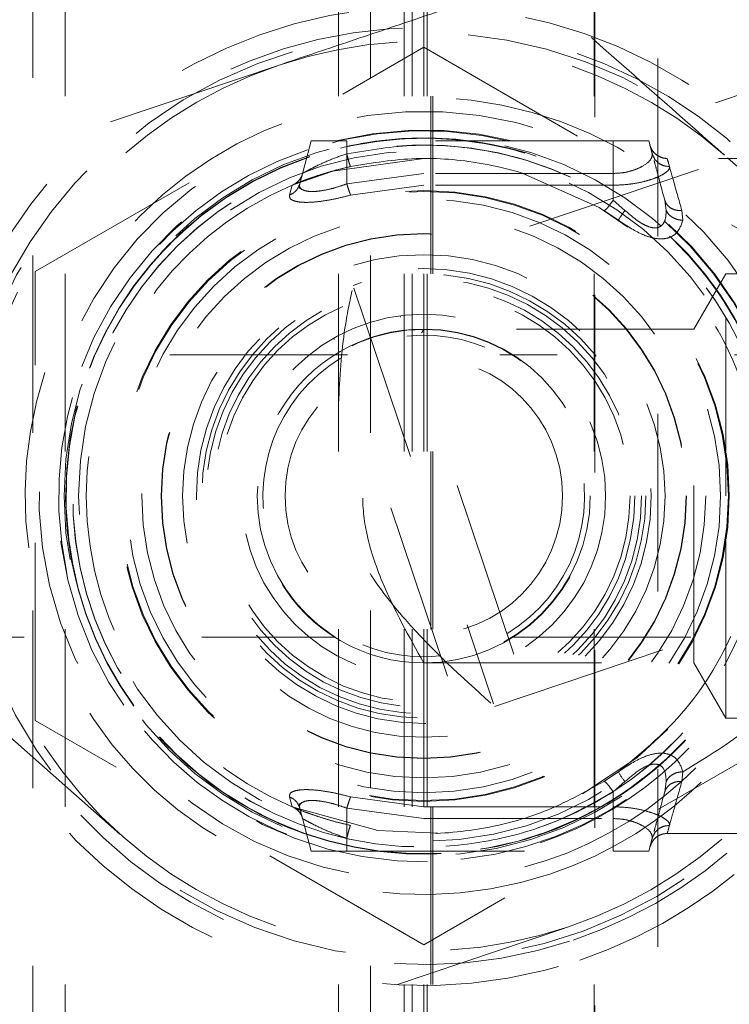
# Model space of a CAD drawing. Header units: inches. Extents: x 1880 to 2363, y -453 to -54.
# Tile 206 of 256: x 2039.729 to 2040.129, y -432.282 to -431.728. Entities that reach past the tile are written whole.
import ezdxf

# ---------------------------------------------------------------- set-up
doc = ezdxf.new("R2010")
doc.units = ezdxf.units.IN
doc.header["$LTSCALE"] = 0.5
doc.header["$MEASUREMENT"] = 0
doc.linetypes.add('HIDDEN', pattern=[0.22499999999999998, 0.15, -0.075])
for name, color, linetype in [('DIE-M-S', 8, 'Continuous'), ('DIE-M-S2', 1, 'Continuous'), ('DIE-M-S3', 8, 'Continuous'), ('SVD-M-S', 8, 'Continuous')]:
    doc.layers.add(name, color=color, linetype=linetype)

msp = doc.modelspace()

# ---------------------------------------------------------------- linework, layer by layer
at = {"layer": 'DIE-M-S', "linetype": 'HIDDEN', "lineweight": 18}
for p, q in [((2039.754819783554, -431.4711278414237), (2039.754819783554, -432.4711278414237)), ((2039.9087642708, -431.4711278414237), (2039.9087642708, -432.4711278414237)), ((2039.945836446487, -431.4711278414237), (2039.945836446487, -432.4711278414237)), ((2039.95025357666, -431.4711278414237), (2039.95025357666, -432.4711278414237)), ((2039.958731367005, -431.4711278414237), (2039.958731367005, -432.4711278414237)), ((2039.960670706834, -432.4711278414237), (2039.960670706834, -431.4711278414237)), ((2039.961792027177, -432.4711278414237), (2039.961792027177, -431.4711278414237)), ((2040.052792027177, -431.4711278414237), (2040.052792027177, -432.4711278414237))]:
    msp.add_line(p, q, dxfattribs=at)
at = {"layer": 'DIE-M-S2', "linetype": 'HIDDEN', "lineweight": 18}
for p, q in [((2039.736792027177, -431.4606574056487), (2039.736792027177, -432.4711278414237)), ((2039.926792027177, -431.4606574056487), (2039.926792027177, -432.4711278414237)), ((2039.956792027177, -431.4711278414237), (2039.956792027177, -432.4711278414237))]:
    msp.add_line(p, q, dxfattribs=at)
at = {"layer": 'DIE-M-S3', "linetype": 'HIDDEN', "lineweight": 18}
for p, q in [((2040.053051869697, -431.4829388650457), (2040.053051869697, -432.5104979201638)), ((2040.088484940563, -431.5498679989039), (2040.088484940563, -432.6679782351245))]:
    msp.add_line(p, q, dxfattribs=at)
at = {"layer": 'SVD-M-S', "linetype": 'HIDDEN', "lineweight": 18}
for p, q in [((2040.680109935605, -431.621219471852), (2039.916978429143, -431.8776378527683)), ((2039.738042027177, -431.8698324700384), (2039.956792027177, -431.7435370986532)), ((2039.956792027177, -431.7435370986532), (2040.175542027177, -431.8698324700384)), ((2039.875283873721, -431.753549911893), (2039.778324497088, -431.7861290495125)), ((2040.179947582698, -431.7550132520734), (2040.121018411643, -431.7748139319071)), ((2039.886960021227, -431.8203812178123), (2039.89345869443, -431.7961278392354)), ((2039.913458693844, -431.7961278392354), (2039.89345869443, -431.7961278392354)), ((2039.913458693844, -431.7961278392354), (2039.913459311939, -431.8203808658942)), ((2040.063458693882, -431.7961278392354), (2039.913458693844, -431.7961278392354)), ((2039.913458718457, -431.8034668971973), (2039.913458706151, -431.7961278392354)), ((2040.063458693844, -431.7961278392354), (2040.063457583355, -431.8295342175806)), ((2040.063458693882, -431.8145194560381), (2040.063458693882, -431.7961278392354)), ((2040.083458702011, -431.7961278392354), (2040.063458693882, -431.7961278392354)), ((2040.085425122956, -431.8034665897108), (2040.083458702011, -431.7961278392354)), ((2039.956792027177, -431.8061278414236), (2039.905530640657, -431.8131735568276)), ((2039.962747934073, -431.8062212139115), (2039.956792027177, -431.8061278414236)), ((2040.222676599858, -431.8061278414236), (2040.093920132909, -431.8061278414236)), ((2040.202810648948, -431.8719304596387), (2040.12611659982, -431.8042507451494)), ((2039.905530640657, -431.8131735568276), (2039.882767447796, -431.8211410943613)), ((2039.956792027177, -431.8145194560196), (2039.913459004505, -431.8203809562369)), ((2040.06345865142, -431.8145194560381), (2039.956792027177, -431.8145194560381)), ((2040.055512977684, -431.8337881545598), (2040.012267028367, -431.8144068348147)), ((2039.881275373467, -431.826709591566), (2039.882767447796, -431.8211410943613)), ((2039.886960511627, -431.8203807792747), (2039.886572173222, -431.8213577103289)), ((2039.956792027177, -431.8211410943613), (2039.915625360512, -431.8267096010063)), ((2040.063458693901, -431.821141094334), (2039.956792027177, -431.821141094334)), ((2040.07003129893, -431.8353113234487), (2040.063457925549, -431.829534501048)), ((2040.093241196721, -431.8353111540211), (2040.092410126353, -431.8295349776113)), ((2040.071660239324, -431.8447828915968), (2040.055512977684, -431.8337881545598)), ((2040.058125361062, -431.8354058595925), (2040.06634320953, -431.840890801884)), ((2040.102673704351, -431.8408934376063), (2040.102069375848, -431.8354058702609)), ((2040.06217869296, -431.8380523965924), (2040.066355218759, -431.840845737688)), ((2039.996605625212, -432.114617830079), (2040.759737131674, -431.8581994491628)), ((2039.738042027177, -432.1224232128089), (2039.738042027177, -431.8698324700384)), ((2040.126789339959, -431.8711278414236), (2040.108891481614, -431.9021278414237)), ((2040.126789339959, -431.9961278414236), (2040.126789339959, -431.8711278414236)), ((2040.800789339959, -431.8711278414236), (2040.126789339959, -431.8711278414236)), ((2039.917465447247, -431.8790872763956), (2039.996118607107, -432.1131684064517)), ((2040.007446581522, -432.0850780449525), (2039.943457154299, -431.8946379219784)), ((2040.108891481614, -431.9021278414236), (2039.956792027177, -431.9021278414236)), ((2040.108891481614, -432.0901278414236), (2040.108891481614, -431.9021278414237)), ((2039.970126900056, -432.0976177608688), (2039.906137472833, -431.9071776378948)), ((2039.913910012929, -431.9166278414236), (2039.231792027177, -431.9166278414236)), ((2040.231792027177, -431.9166278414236), (2039.999674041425, -431.9166278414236)), ((2040.126789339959, -432.1211278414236), (2040.126789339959, -431.9961278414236)), ((2039.231792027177, -432.0756278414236), (2039.906544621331, -432.0756278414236)), ((2040.007039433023, -432.0756278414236), (2040.231792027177, -432.0756278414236)), ((2039.956792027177, -432.0901278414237), (2040.108891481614, -432.0901278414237)), ((2040.108891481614, -432.0901278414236), (2040.126789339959, -432.1211278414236)), ((2039.710773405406, -432.1203252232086), (2039.787467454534, -432.1880049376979)), ((2039.956792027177, -432.2487185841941), (2039.738042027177, -432.1224232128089)), ((2040.175542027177, -432.1224232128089), (2039.956792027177, -432.2487185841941)), ((2040.126789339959, -432.1211278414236), (2040.800789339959, -432.1211278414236)), ((2040.076698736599, -432.1435129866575), (2040.094221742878, -432.1273264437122)), ((2040.046049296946, -432.1638572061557), (2040.076698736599, -432.1435129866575)), ((2040.066343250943, -432.1513648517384), (2040.05812536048, -432.1568498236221)), ((2040.06635520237, -432.1514098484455), (2040.062179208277, -432.1542030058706)), ((2040.102069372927, -432.1568498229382), (2040.102673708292, -432.1513622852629)), ((2040.063458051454, -432.1627210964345), (2040.070031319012, -432.1569443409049)), ((2040.092410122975, -432.162720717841), (2040.093241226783, -432.1569444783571)), ((2040.063457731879, -432.1627213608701), (2040.063458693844, -432.1961278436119)), ((2039.882767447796, -432.171114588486), (2039.881275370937, -432.1655460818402)), ((2039.91562540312, -432.1655460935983), (2039.956792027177, -432.171114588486)), ((2039.882767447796, -432.171114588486), (2039.930920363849, -432.1843581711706)), ((2039.88657217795, -432.1708979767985), (2039.886960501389, -432.1718748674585)), ((2039.88696000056, -432.1718744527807), (2039.893458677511, -432.1961278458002)), ((2039.913459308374, -432.1718748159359), (2039.913458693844, -432.1961278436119)), ((2039.956792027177, -432.1777362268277), (2039.913459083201, -432.1718747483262)), ((2039.956792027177, -432.171114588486), (2040.063458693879, -432.171114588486)), ((2039.956792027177, -432.1777362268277), (2040.063458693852, -432.1777362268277)), ((2040.063458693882, -432.1777362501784), (2040.063458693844, -432.1961278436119)), ((2039.930920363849, -432.1843581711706), (2039.964619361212, -432.1859665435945)), ((2039.913458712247, -432.1887888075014), (2039.913458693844, -432.1961278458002)), ((2040.085425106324, -432.1887890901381), (2040.083458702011, -432.1961278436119)), ((2040.09391957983, -432.1861278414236), (2040.222676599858, -432.1861278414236)), ((2039.913458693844, -432.1961278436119), (2039.893458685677, -432.1961278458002)), ((2039.913458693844, -432.1961278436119), (2040.063458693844, -432.1961278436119)), ((2040.063458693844, -432.1961278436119), (2040.083458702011, -432.1961278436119)), ((2040.085277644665, -432.1909148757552), (2040.084054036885, -432.1939385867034)), ((2039.941340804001, -432.2712849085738), (2040.038300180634, -432.2387057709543))]:
    msp.add_line(p, q, dxfattribs=at)
for radius in [0.2025000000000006, 0.1943379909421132, 0.1719881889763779, 0.1715, 0.1671038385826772, 0.1587499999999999, 0.1478524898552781, 0.1476377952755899, 0.1358430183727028, 0.1280397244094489, 0.1249999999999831, 0.1225826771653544, 0.1188744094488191, 0.1160905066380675, 0.1023622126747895, 0.09375, 0.07812499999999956]:
    msp.add_circle((2039.956792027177, -431.9961278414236), radius, dxfattribs=at)
for centre, radius, start, end in [((2039.956792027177, -431.9961278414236), 0.2755905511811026, 15.6368059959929, 288.5727664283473), ((2039.956792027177, -431.9961278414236), 0.2637795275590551, 5.689513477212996, 288.5727664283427), ((2039.956792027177, -431.9961278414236), 0.2608267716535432, 18.57276642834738, 346.1886775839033), ((2039.956792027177, -431.9961278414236), 0.255905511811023, 48.57276642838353, 108.5727664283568), ((2039.956792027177, -431.9961278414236), 0.255905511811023, 108.5727664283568, 168.5727664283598), ((2039.956792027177, -431.9961278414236), 0.2244094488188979, 8.731153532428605, 288.572766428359), ((2039.956792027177, -431.9961278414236), 0.2165354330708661, 20.56006547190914, 288.5727664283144), ((2039.956792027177, -431.9961278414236), 0.2059571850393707, 20.13083613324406, 288.572766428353), ((2039.956792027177, -431.9961278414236), 0.2059571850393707, 20.13083613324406, 288.572766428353), ((2039.956792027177, -431.9961278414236), 0.2055660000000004, 20.82884172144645, 108.5727664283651), ((2039.956792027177, -431.9961278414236), 0.2016080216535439, 16.94353678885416, 288.5727664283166), ((2039.956792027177, -431.9961278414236), 0.2016080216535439, 16.94353678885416, 288.5727664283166), ((2039.956792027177, -431.9961278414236), 0.2013989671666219, 16.6480233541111, 288.5727664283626), ((2039.956792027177, -431.9961278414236), 0.201614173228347, 14.88425864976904, 108.5727664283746), ((2039.956792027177, -431.9961278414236), 0.201614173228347, 14.88425864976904, 108.5727664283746), ((2039.956792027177, -431.9961278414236), 0.2014107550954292, 18.13649090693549, 108.5727664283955), ((2039.956792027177, -431.9961278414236), 0.2055660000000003, 108.5727664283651, 345.0888317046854), ((2039.956792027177, -431.9961278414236), 0.1976556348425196, 7.419548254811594, 288.572766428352), ((2039.956792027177, -431.9961278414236), 0.1976556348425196, 7.419548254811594, 288.572766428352), ((2039.956792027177, -431.9961278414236), 0.1976107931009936, 7.308720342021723, 288.5727664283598), ((2039.956792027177, -431.9961278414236), 0.201614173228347, 108.5727664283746, 339.2625875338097), ((2039.956792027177, -431.9961278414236), 0.201614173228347, 108.5727664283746, 339.2625875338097), ((2039.956792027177, -431.9961278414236), 0.2014107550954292, 108.5727664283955, 343.8428963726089), ((2039.956792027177, -431.9961278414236), 0.255905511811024, 11.04191733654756, 48.57276642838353), ((2039.878871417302, -431.8119312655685), 0.0100000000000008, 292.9298022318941, 344.9999999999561), ((2039.956792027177, -431.9961278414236), 0.1900000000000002, 112.9298022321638, 247.0701977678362), ((2039.956792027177, -431.9961278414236), 0.09400000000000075, 89.9999981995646, 270), ((2039.956792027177, -431.9961278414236), 0.09400000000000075, 270, 89.9999981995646), ((2039.956792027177, -431.9961278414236), 0.09055118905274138, 301.1286231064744, 96.01690975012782), ((2039.956792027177, -431.9961278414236), 0.09055118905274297, 121.1286231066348, 276.0169097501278), ((2039.956792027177, -431.9961278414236), 0.2559055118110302, 168.5727664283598, 228.5727664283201), ((2039.956792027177, -431.9961278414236), 0.1976107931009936, 288.5727664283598, 344.9071938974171), ((2039.956792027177, -431.9961278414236), 0.1976556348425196, 288.572766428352, 344.8235723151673), ((2039.956792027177, -431.9961278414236), 0.1976556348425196, 288.572766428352, 344.8235723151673), ((2039.956792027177, -431.9961278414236), 0.255905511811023, 288.5727664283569, 348.5727664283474), ((2039.956792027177, -431.9961278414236), 0.2013989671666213, 288.5727664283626, 343.8039968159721), ((2039.956792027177, -431.9961278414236), 0.2637795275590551, 288.5727664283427, 346.8594548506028), ((2039.956792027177, -431.9961278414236), 0.2165354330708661, 288.5727664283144, 342.2364343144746), ((2039.956792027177, -431.9961278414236), 0.2244094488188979, 288.572766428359, 342.6952975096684), ((2039.956792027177, -431.9961278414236), 0.2016080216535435, 288.5727664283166, 338.4338658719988), ((2039.956792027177, -431.9961278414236), 0.2016080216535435, 288.5727664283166, 338.4338658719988), ((2039.956792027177, -431.9961278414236), 0.2059571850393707, 288.572766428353, 338.0745972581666), ((2039.956792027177, -431.9961278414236), 0.2059571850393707, 288.572766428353, 338.0745972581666), ((2039.956792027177, -431.9961278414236), 0.275590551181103, 288.5727664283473, 344.6853891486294), ((2040.093950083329, -432.1371490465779), 0.03104771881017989, 207.2431663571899, 219.6115890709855), ((2039.878871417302, -432.1803244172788), 0.01000000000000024, 15.00019236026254, 67.07019776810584), ((2039.956792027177, -431.9961278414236), 0.2559055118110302, 228.5727664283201, 288.5727664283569)]:
    msp.add_arc(centre, radius, start, end, dxfattribs=at)
for points, knots in [([(2039.972243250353, -431.7209707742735), (2039.952691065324, -431.7275404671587), (2039.920611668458, -431.7383194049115), (2039.888013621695, -431.7492726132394), (2039.875283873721, -431.753549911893)], [0, 0, 0, 0, 0.6094935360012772, 1, 1, 1, 1]), ([(2040.12611659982, -431.8042507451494), (2040.12348841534, -431.8019314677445), (2040.097744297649, -431.7792132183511), (2040.072283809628, -431.7567452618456), (2040.049422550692, -431.7365710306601)], [0, 0, 0, 0, 0.102088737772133, 1, 1, 1, 1]), ([(2039.913458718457, -431.8034668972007), (2039.926295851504, -431.8013618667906), (2039.951955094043, -431.7971542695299), (2039.991093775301, -431.8005570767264), (2040.029204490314, -431.8105339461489), (2040.051999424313, -431.8231783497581), (2040.063457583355, -431.8295342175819)], [0, 0, 0, 0, 0.2489015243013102, 0.4975117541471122, 0.7474179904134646, 1, 1, 1, 1]), ([(2040.084170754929, -431.7987852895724), (2040.084169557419, -431.7987808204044), (2040.083911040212, -431.7978160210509), (2040.084669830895, -431.8006478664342), (2040.085425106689, -431.8034665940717)], [0, 0, 0, 0, 0.004632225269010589, 1, 1, 1, 1]), ([(2040.084054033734, -431.7983170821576), (2040.084386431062, -431.7993715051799), (2040.085071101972, -431.8015434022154), (2040.086715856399, -431.8031223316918), (2040.087562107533, -431.8039347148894)], [0, 0, 0, 0, 0.4854848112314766, 1, 1, 1, 1]), ([(2039.88853065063, -431.814519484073), (2039.888632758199, -431.814459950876), (2039.888842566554, -431.8143376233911), (2039.890449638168, -431.8134558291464), (2039.892920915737, -431.812118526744), (2039.897210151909, -431.8099544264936), (2039.904131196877, -431.8067159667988), (2039.910358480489, -431.8045468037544), (2039.913458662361, -431.8034669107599)], [0, 0, 0, 0, 0.1201399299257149, 0.246860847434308, 0.3613044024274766, 0.4978622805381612, 0.7500164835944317, 1, 1, 1, 1]), ([(2039.915625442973, -431.8106413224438), (2039.915544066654, -431.8105586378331), (2039.915376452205, -431.8103883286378), (2039.914854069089, -431.8088252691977), (2039.914191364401, -431.8064676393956), (2039.913698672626, -431.8044496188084), (2039.913458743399, -431.803466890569)], [0, 0, 0, 0, 0.2420091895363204, 0.498477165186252, 0.7557702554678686, 0.9999999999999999, 0.9999999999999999, 0.9999999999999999, 0.9999999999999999]), ([(2039.915625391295, -431.8106411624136), (2039.927858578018, -431.8086369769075), (2039.952210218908, -431.8046474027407), (2039.989310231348, -431.8078746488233), (2040.025489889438, -431.81731617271), (2040.04716510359, -431.8293306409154), (2040.058125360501, -431.8354058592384)], [0, 0, 0, 0, 0.2496089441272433, 0.4968768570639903, 0.7455914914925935, 1, 1, 1, 1]), ([(2040.085425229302, -431.803466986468), (2040.085334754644, -431.8045469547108), (2040.085153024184, -431.8067162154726), (2040.08118908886, -431.8099544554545), (2040.076705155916, -431.8121183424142), (2040.072645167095, -431.8134558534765), (2040.06823867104, -431.8143386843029), (2040.065022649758, -431.814460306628), (2040.063458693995, -431.8145194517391)], [0, 0, 0, 0, 0.2499934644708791, 0.5021453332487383, 0.6386765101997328, 0.7531578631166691, 0.8799603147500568, 1, 1, 1, 1]), ([(2040.095084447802, -431.8106410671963), (2040.09401968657, -431.8105576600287), (2040.091829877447, -431.8103861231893), (2040.088877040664, -431.8088154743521), (2040.086539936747, -431.8064574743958), (2040.085789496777, -431.8044453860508), (2040.085424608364, -431.8034670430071)], [0, 0, 0, 0, 0.243118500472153, 0.5000023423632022, 0.7568848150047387, 1, 1, 1, 1]), ([(2040.092409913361, -431.8295342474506), (2040.090622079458, -431.8228619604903), (2040.088034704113, -431.8132057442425), (2040.086825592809, -431.8086932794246), (2040.086451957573, -431.8072988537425)], [0, 0, 0, 0, 0.6909835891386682, 1, 1, 1, 1]), ([(2040.093811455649, -431.8061279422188), (2040.092709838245, -431.806034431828), (2040.090440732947, -431.8058418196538), (2040.088540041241, -431.804582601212), (2040.087562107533, -431.8039347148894)], [0, 0, 0, 0, 0.4854853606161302, 1, 1, 1, 1]), ([(2040.102069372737, -431.8354058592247), (2040.100358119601, -431.8293306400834), (2040.096986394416, -431.8173604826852), (2040.094306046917, -431.8078914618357), (2040.09339571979, -431.8046330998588), (2040.094521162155, -431.8086371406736), (2040.095084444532, -431.8106411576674)], [0, 0, 0, 0, 0.2543952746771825, 0.5012414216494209, 0.7503720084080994, 1, 1, 1, 1]), ([(2039.882767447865, -431.8211410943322), (2039.88288785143, -431.8210899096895), (2039.883128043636, -431.820987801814), (2039.885025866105, -431.8201964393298), (2039.888004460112, -431.8190030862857), (2039.892164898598, -431.8174342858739), (2039.897237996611, -431.8156706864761), (2039.903037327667, -431.8138569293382), (2039.909247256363, -431.8121238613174), (2039.91350506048, -431.8111340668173), (2039.915625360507, -431.8106411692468)], [0, 0, 0, 0, 0.1203330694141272, 0.2400515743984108, 0.365155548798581, 0.4919134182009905, 0.6208483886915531, 0.7498200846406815, 0.875415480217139, 1, 1, 1, 1]), ([(2040.095084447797, -431.810641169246), (2040.095089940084, -431.8111350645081), (2040.095100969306, -431.8121268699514), (2040.093391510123, -431.8138626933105), (2040.090531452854, -431.8156783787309), (2040.086446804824, -431.8174420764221), (2040.081458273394, -431.8190108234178), (2040.075798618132, -431.8202011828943), (2040.069722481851, -431.8209900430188), (2040.065550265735, -431.8210906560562), (2040.063458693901, -431.8211410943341)], [0, 0, 0, 0, 0.1248262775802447, 0.2506672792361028, 0.3796293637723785, 0.5087467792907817, 0.6354370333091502, 0.7607568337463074, 0.8800651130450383, 1, 1, 1, 1]), ([(2039.886572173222, -431.8213577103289), (2039.886447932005, -431.8217042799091), (2039.886074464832, -431.8227460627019), (2039.884937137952, -431.8242400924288), (2039.883290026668, -431.8257502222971), (2039.881940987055, -431.8263926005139), (2039.881275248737, -431.8267096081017)], [0, 0, 0, 0, 0.1435462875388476, 0.4314979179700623, 0.7194495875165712, 0.9999999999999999, 0.9999999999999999, 0.9999999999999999, 0.9999999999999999]), ([(2039.888179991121, -431.8235363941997), (2039.887630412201, -431.8232834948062), (2039.886523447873, -431.8227741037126), (2039.886590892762, -431.8218569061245), (2039.886624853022, -431.8213950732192)], [0, 0, 0, 0, 0.4964739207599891, 1, 1, 1, 1]), ([(2039.888179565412, -431.8235367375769), (2039.887707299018, -431.8231306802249), (2039.886716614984, -431.822278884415), (2039.886876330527, -431.8210333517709), (2039.886959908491, -431.8203815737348)], [0, 0, 0, 0, 0.4767073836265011, 0.9999999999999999, 0.9999999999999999, 0.9999999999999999, 0.9999999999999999]), ([(2039.913459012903, -431.8203809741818), (2039.911637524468, -431.8210262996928), (2039.908159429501, -431.8222585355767), (2039.902893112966, -431.8236367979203), (2039.898039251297, -431.8245079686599), (2039.893770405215, -431.8248053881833), (2039.890290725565, -431.8245283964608), (2039.888891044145, -431.8238709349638), (2039.888179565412, -431.8235367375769)], [0, 0, 0, 0, 0.1756852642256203, 0.3354674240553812, 0.5043186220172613, 0.6677554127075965, 0.8311151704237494, 1, 1, 1, 1]), ([(2039.915625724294, -431.8267094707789), (2039.915488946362, -431.82639213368), (2039.915211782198, -431.8257490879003), (2039.914673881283, -431.824244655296), (2039.91408043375, -431.8224452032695), (2039.91366413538, -431.821063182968), (2039.913458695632, -431.8203811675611)], [0, 0, 0, 0, 0.2467448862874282, 0.4999990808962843, 0.7532537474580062, 1, 1, 1, 1]), ([(2039.91562536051, -431.8267096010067), (2039.913248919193, -431.8273308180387), (2039.90857907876, -431.8285515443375), (2039.901733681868, -431.8298629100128), (2039.8955055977, -431.8306679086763), (2039.89016837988, -431.8309109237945), (2039.885906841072, -431.8306195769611), (2039.88291640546, -431.8298016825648), (2039.881179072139, -431.8285063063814), (2039.881242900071, -431.8273154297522), (2039.881275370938, -431.8267096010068)], [0, 0, 0, 0, 0.131457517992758, 0.2583213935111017, 0.3826687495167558, 0.5065667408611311, 0.6271707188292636, 0.7483349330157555, 0.8719716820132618, 1, 1, 1, 1]), ([(2040.058125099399, -431.8354062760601), (2040.058311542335, -431.835400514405), (2040.058695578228, -431.8353886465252), (2040.059980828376, -431.8341508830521), (2040.061630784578, -431.8321576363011), (2040.062861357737, -431.8303921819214), (2040.063458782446, -431.8295350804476)], [0, 0, 0, 0, 0.2427405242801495, 0.4999978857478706, 0.7572565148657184, 0.9999999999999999, 0.9999999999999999, 0.9999999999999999, 0.9999999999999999]), ([(2040.102069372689, -431.8354060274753), (2040.10098740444, -431.835400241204), (2040.098758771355, -431.8353883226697), (2040.095770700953, -431.8341505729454), (2040.093443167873, -431.8321573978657), (2040.092747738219, -431.8303920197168), (2040.092410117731, -431.8295349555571)], [0, 0, 0, 0, 0.2427427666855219, 0.5000004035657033, 0.7572578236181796, 1, 1, 1, 1]), ([(2040.066346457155, -431.8408940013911), (2040.066378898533, -431.8408095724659), (2040.066445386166, -431.8406365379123), (2040.067232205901, -431.8394140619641), (2040.068440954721, -431.8376132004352), (2040.069509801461, -431.8360661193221), (2040.070031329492, -431.8353112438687)], [0, 0, 0, 0, 0.243963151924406, 0.4999951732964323, 0.7560300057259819, 1, 1, 1, 1]), ([(2040.093241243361, -431.8353112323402), (2040.093192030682, -431.8369201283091), (2040.093105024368, -431.8397646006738), (2040.091723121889, -431.8429887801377), (2040.089660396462, -431.8447832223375), (2040.086975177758, -431.8453883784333), (2040.0836777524, -431.844765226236), (2040.079762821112, -431.8429603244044), (2040.075081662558, -431.8397395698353), (2040.071857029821, -431.8369121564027), (2040.07003131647, -431.8353113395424)], [0, 0, 0, 0, 0.1703650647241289, 0.3011995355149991, 0.4056816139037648, 0.500528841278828, 0.5956972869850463, 0.7006313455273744, 0.8305043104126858, 1, 1, 1, 1]), ([(2040.093241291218, -431.8353109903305), (2040.093656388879, -431.8360658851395), (2040.094507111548, -431.837613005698), (2040.096807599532, -431.8394139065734), (2040.099615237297, -431.8406363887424), (2040.101670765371, -431.8408093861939), (2040.102673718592, -431.8408937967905)], [0, 0, 0, 0, 0.2439707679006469, 0.500006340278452, 0.7560382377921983, 1, 1, 1, 1]), ([(2040.146792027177, -431.9961278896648), (2040.146025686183, -431.983405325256), (2040.144372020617, -431.9559516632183), (2040.130226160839, -431.9147273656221), (2040.104597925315, -431.8722869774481), (2040.080320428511, -431.8523620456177), (2040.066343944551, -431.8408913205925)], [0, 0, 0, 0, 0.1757493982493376, 0.3792446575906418, 0.6426329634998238, 1, 1, 1, 1]), ([(2040.066344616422, -431.8408918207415), (2040.070750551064, -431.8438068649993), (2040.077106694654, -431.848012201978), (2040.085215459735, -431.8508858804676), (2040.090422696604, -431.8516066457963), (2040.094890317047, -431.850898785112), (2040.100071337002, -431.848036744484), (2040.101607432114, -431.8438202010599), (2040.102673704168, -431.8408933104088)], [0, 0, 0, 0, 0.2676557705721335, 0.3861288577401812, 0.499791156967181, 0.6123904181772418, 0.7309429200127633, 1, 1, 1, 1]), ([(2040.209792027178, -431.9961278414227), (2040.208666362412, -431.9828250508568), (2040.206318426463, -431.9550778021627), (2040.187021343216, -431.9136044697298), (2040.153002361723, -431.8718348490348), (2040.12088710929, -431.8520908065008), (2040.102673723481, -431.840893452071)], [0, 0, 0, 0, 0.1837430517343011, 0.3832552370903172, 0.650228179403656, 0.9999999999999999, 0.9999999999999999, 0.9999999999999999, 0.9999999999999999]), ([(2039.9087642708, -431.9439701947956), (2039.909548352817, -431.9295686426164), (2039.910741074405, -431.9076614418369), (2039.914973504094, -431.8873438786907), (2039.916423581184, -431.8803828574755)], [0, 0, 0, 0, 0.6573889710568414, 1, 1, 1, 1]), ([(2039.956792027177, -432.0901278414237), (2039.948482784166, -432.0753057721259), (2039.935663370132, -432.0524384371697), (2039.923945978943, -432.018854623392), (2039.921371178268, -431.9924264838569), (2039.927677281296, -431.9567951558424), (2039.942175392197, -431.9279858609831), (2039.953946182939, -431.9071623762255), (2039.956792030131, -431.9021278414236)], [0, 0, 0, 0, 0.2633512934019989, 0.4062956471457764, 0.5168653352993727, 0.6274729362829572, 0.909933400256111, 1, 1, 1, 1]), ([(2039.994505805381, -432.1127648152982), (2039.978031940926, -432.0979021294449), (2039.952554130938, -432.0749161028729), (2039.924170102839, -432.0382547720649), (2039.911044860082, -432.0122584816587), (2039.909287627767, -431.9977164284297), (2039.9087642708, -431.9933853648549)], [0, 0, 0, 0, 0.4655704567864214, 0.7200323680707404, 0.9166171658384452, 1, 1, 1, 1]), ([(2040.066343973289, -432.1513643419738), (2040.080320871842, -432.1398947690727), (2040.104599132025, -432.1199718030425), (2040.130029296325, -432.0778414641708), (2040.144263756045, -432.0367557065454), (2040.145972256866, -432.0093009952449), (2040.146792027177, -431.9961277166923)], [0, 0, 0, 0, 0.3573755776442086, 0.6207712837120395, 0.8180390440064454, 0.9999999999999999, 0.9999999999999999, 0.9999999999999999, 0.9999999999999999]), ([(2040.102673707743, -432.1513622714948), (2040.120884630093, -432.1401666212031), (2040.152998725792, -432.1204236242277), (2040.187018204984, -432.07865632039), (2040.206318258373, -432.0371807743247), (2040.208666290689, -432.0094317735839), (2040.209792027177, -431.996127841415)], [0, 0, 0, 0, 0.3497239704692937, 0.6167215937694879, 0.8162416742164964, 1, 1, 1, 1]), ([(2040.102673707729, -432.1513624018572), (2040.101607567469, -432.1484356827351), (2040.100071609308, -432.1442192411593), (2040.094890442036, -432.1413571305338), (2040.090422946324, -432.1406490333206), (2040.085215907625, -432.1413695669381), (2040.077107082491, -432.1442432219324), (2040.070750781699, -432.1484486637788), (2040.066344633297, -432.1513638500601)], [0, 0, 0, 0, 0.2690382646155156, 0.3875958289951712, 0.5002100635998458, 0.6138634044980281, 0.7323324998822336, 1, 1, 1, 1]), ([(2040.093241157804, -432.1569446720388), (2040.093113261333, -432.1544832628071), (2040.092921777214, -432.1507980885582), (2040.090167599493, -432.1476731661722), (2040.087035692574, -432.1467813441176), (2040.083017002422, -432.1476752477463), (2040.077055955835, -432.150799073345), (2040.072845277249, -432.1544826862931), (2040.070031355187, -432.1569443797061)], [0, 0, 0, 0, 0.2587785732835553, 0.3874382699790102, 0.5000123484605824, 0.6127889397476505, 0.7412336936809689, 1, 1, 1, 1]), ([(2040.093241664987, -432.1569445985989), (2040.093649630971, -432.156200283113), (2040.094489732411, -432.1546675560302), (2040.096767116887, -432.1528660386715), (2040.099580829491, -432.1516253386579), (2040.101656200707, -432.1514485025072), (2040.102673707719, -432.1513618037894)], [0, 0, 0, 0, 0.2404859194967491, 0.4952191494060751, 0.7525175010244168, 0.9999999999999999, 0.9999999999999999, 0.9999999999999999, 0.9999999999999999]), ([(2040.058125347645, -432.1568498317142), (2040.047165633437, -432.1629250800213), (2040.025571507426, -432.174895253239), (2039.989406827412, -432.184364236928), (2039.952303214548, -432.1876225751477), (2039.927859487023, -432.1836185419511), (2039.915625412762, -432.181614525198)], [0, 0, 0, 0, 0.254396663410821, 0.5012424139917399, 0.7503720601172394, 0.9999999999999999, 0.9999999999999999, 0.9999999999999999, 0.9999999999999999]), ([(2040.058125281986, -432.1568497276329), (2040.058311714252, -432.1568555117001), (2040.05869572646, -432.1568674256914), (2040.059980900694, -432.1581051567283), (2040.061630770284, -432.1600983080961), (2040.062861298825, -432.1618636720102), (2040.063458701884, -432.1627207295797)], [0, 0, 0, 0, 0.2427427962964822, 0.5000003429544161, 0.7572577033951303, 1, 1, 1, 1]), ([(2040.102069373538, -432.1568493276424), (2040.100987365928, -432.1568550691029), (2040.098758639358, -432.1568668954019), (2040.095770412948, -432.158104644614), (2040.093442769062, -432.1600979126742), (2040.092747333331, -432.1618633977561), (2040.092409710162, -432.1627205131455)], [0, 0, 0, 0, 0.2427401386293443, 0.4999977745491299, 0.7572567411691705, 0.9999999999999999, 0.9999999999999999, 0.9999999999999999, 0.9999999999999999]), ([(2040.095084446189, -432.1816145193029), (2040.094520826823, -432.1836187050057), (2040.093398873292, -432.1876082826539), (2040.094304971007, -432.1843810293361), (2040.096972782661, -432.1749394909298), (2040.100357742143, -432.1629250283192), (2040.102069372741, -432.1568498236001)], [0, 0, 0, 0, 0.2496089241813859, 0.4968772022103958, 0.7455921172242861, 1, 1, 1, 1]), ([(2039.881275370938, -432.1655460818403), (2039.881242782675, -432.1649410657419), (2039.881178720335, -432.1637517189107), (2039.88291099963, -432.1624572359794), (2039.885893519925, -432.1616387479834), (2039.890147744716, -432.1613448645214), (2039.895482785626, -432.1615852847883), (2039.901716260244, -432.1623895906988), (2039.908569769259, -432.1637017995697), (2039.913245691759, -432.1649240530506), (2039.91562536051, -432.1655460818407)], [0, 0, 0, 0, 0.1278515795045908, 0.2513319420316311, 0.3723530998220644, 0.4928194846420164, 0.6168556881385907, 0.7413459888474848, 0.8683658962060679, 1, 1, 1, 1]), ([(2040.063457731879, -432.1627213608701), (2040.051999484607, -432.1690772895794), (2040.029204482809, -432.1817217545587), (2039.991093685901, -432.1916986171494), (2039.951955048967, -432.1951014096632), (2039.926295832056, -432.1908938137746), (2039.913458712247, -432.1887887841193)], [0, 0, 0, 0, 0.2525837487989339, 0.5024893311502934, 0.7510990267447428, 1, 1, 1, 1]), ([(2040.086450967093, -432.1849605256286), (2040.08682486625, -432.1835651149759), (2040.088034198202, -432.1790518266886), (2040.090622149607, -432.1693934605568), (2040.092409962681, -432.162721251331)], [0, 0, 0, 0, 0.309178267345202, 0.9999999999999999, 0.9999999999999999, 0.9999999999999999, 0.9999999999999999]), ([(2039.881275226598, -432.1655460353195), (2039.881940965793, -432.1658630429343), (2039.883290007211, -432.1665054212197), (2039.884937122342, -432.1680155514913), (2039.886074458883, -432.1695095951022), (2039.886447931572, -432.1705513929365), (2039.88657217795, -432.1708979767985)], [0, 0, 0, 0, 0.2805487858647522, 0.5684987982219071, 0.8564487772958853, 1, 1, 1, 1]), ([(2039.888179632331, -432.1687190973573), (2039.888891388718, -432.168384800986), (2039.89029114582, -432.1677273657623), (2039.893771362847, -432.1674504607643), (2039.898039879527, -432.1677479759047), (2039.902894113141, -432.1686192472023), (2039.908159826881, -432.1699975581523), (2039.91163791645, -432.1712297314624), (2039.913459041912, -432.1718748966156)], [0, 0, 0, 0, 0.1689414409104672, 0.3322442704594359, 0.4957386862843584, 0.6645325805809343, 0.8243494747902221, 1, 1, 1, 1]), ([(2039.915625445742, -432.1655461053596), (2039.915500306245, -432.1658352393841), (2039.915239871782, -432.1664369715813), (2039.914724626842, -432.1678634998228), (2039.91412044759, -432.1696812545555), (2039.913681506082, -432.171136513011), (2039.913458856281, -432.171874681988)], [0, 0, 0, 0, 0.2272404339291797, 0.4729221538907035, 0.7326437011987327, 1, 1, 1, 1]), ([(2039.915625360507, -432.1816145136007), (2039.913505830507, -432.1811218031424), (2039.909248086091, -432.1801320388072), (2039.903039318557, -432.1783993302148), (2039.897239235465, -432.1765854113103), (2039.892166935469, -432.1748221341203), (2039.888005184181, -432.1732528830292), (2039.885026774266, -432.172059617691), (2039.88312752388, -432.1712676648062), (2039.882887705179, -432.1711657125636), (2039.882767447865, -432.171114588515)], [0, 0, 0, 0, 0.1245407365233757, 0.2501793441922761, 0.3790626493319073, 0.5080870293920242, 0.6347584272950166, 0.7599493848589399, 0.8796263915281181, 1, 1, 1, 1]), ([(2039.886624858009, -432.1708606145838), (2039.886590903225, -432.1703987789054), (2039.886523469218, -432.1694815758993), (2039.887630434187, -432.1689721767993), (2039.888180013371, -432.168719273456)], [0, 0, 0, 0, 0.503526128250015, 1, 1, 1, 1]), ([(2039.886959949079, -432.1718742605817), (2039.886876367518, -432.1712223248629), (2039.886716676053, -432.1699767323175), (2039.887707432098, -432.1691250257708), (2039.888179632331, -432.1687190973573)], [0, 0, 0, 0, 0.5233940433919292, 1, 1, 1, 1]), ([(2040.063458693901, -432.1711145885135), (2040.065549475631, -432.1711650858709), (2040.069721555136, -432.1712658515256), (2040.075796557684, -432.1720540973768), (2040.081456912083, -432.1732445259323), (2040.086444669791, -432.1748128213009), (2040.090530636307, -432.1765768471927), (2040.093390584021, -432.1783923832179), (2040.095101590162, -432.1801285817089), (2040.095090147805, -432.1811204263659), (2040.095084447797, -432.1816145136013)], [0, 0, 0, 0, 0.1198919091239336, 0.2392399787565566, 0.3644725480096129, 0.4912500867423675, 0.620278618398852, 0.7493300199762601, 0.8751287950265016, 1, 1, 1, 1]), ([(2039.913458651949, -432.1887887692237), (2039.910358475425, -432.187708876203), (2039.904131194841, -432.1855397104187), (2039.897209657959, -432.1823010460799), (2039.892920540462, -432.1801369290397), (2039.89044920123, -432.1787996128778), (2039.888842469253, -432.1779180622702), (2039.888632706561, -432.1777957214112), (2039.888530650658, -432.1777361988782)], [0, 0, 0, 0, 0.2499831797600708, 0.5021376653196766, 0.63874180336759, 0.7531398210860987, 0.8798950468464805, 1, 1, 1, 1]), ([(2040.063458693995, -432.1777362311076), (2040.065022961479, -432.1777953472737), (2040.068239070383, -432.1779168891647), (2040.072646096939, -432.1788000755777), (2040.076705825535, -432.1801376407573), (2040.081189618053, -432.1823015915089), (2040.085153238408, -432.1855397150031), (2040.085334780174, -432.1877089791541), (2040.085425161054, -432.1887889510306)], [0, 0, 0, 0, 0.1200603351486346, 0.2468421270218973, 0.3613678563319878, 0.4978544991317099, 0.7500060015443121, 1, 1, 1, 1]), ([(2039.915625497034, -432.1816147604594), (2039.915543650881, -432.1816981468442), (2039.915375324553, -432.1818696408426), (2039.914851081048, -432.1834402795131), (2039.914188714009, -432.1857983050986), (2039.913697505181, -432.1878104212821), (2039.91345866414, -432.1887887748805)], [0, 0, 0, 0, 0.2431195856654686, 0.5000042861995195, 0.7568865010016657, 1, 1, 1, 1]), ([(2040.095084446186, -432.1816144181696), (2040.094024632, -432.1816971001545), (2040.09184168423, -432.1818674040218), (2040.088890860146, -432.1834304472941), (2040.086545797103, -432.1857880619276), (2040.085792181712, -432.1878060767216), (2040.085425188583, -432.1887888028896)], [0, 0, 0, 0, 0.2420087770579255, 0.498476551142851, 0.7557697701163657, 1, 1, 1, 1]), ([(2040.085425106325, -432.188789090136), (2040.084704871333, -432.1914770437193), (2040.083897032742, -432.1944919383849), (2040.08422494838, -432.1932681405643), (2040.084260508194, -432.1931354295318)], [0, 0, 0, 0, 0.8915580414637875, 0.9999999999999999, 0.9999999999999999, 0.9999999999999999, 0.9999999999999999]), ([(2040.085277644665, -432.1909148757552), (2040.085784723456, -432.1902094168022), (2040.086804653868, -432.1887904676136), (2040.088953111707, -432.187273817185), (2040.091333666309, -432.1863019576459), (2040.093001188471, -432.1861847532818), (2040.093812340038, -432.1861277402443)], [0, 0, 0, 0, 0.2540100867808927, 0.5109119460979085, 0.7620873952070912, 1, 1, 1, 1])]:
    msp.add_open_spline(points, degree=3, knots=knots, dxfattribs=at)
for points in [[(2040.06345865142, -431.8211410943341), (2040.06345865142, -431.8208002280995), (2040.06345865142, -431.8201184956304), (2040.06345865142, -431.8185459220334), (2040.06345865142, -431.8166766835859), (2040.06345865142, -431.8152385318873), (2040.06345865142, -431.8145194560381)], [(2040.063458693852, -432.171114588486), (2040.063458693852, -432.1714554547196), (2040.063458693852, -432.1721371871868), (2040.063458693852, -432.1737097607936), (2040.063458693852, -432.1755789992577), (2040.063458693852, -432.177017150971), (2040.063458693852, -432.1777362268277)]]:
    msp.add_open_spline(points, degree=3, dxfattribs=at)

doc.saveas('drawing.dxf')
